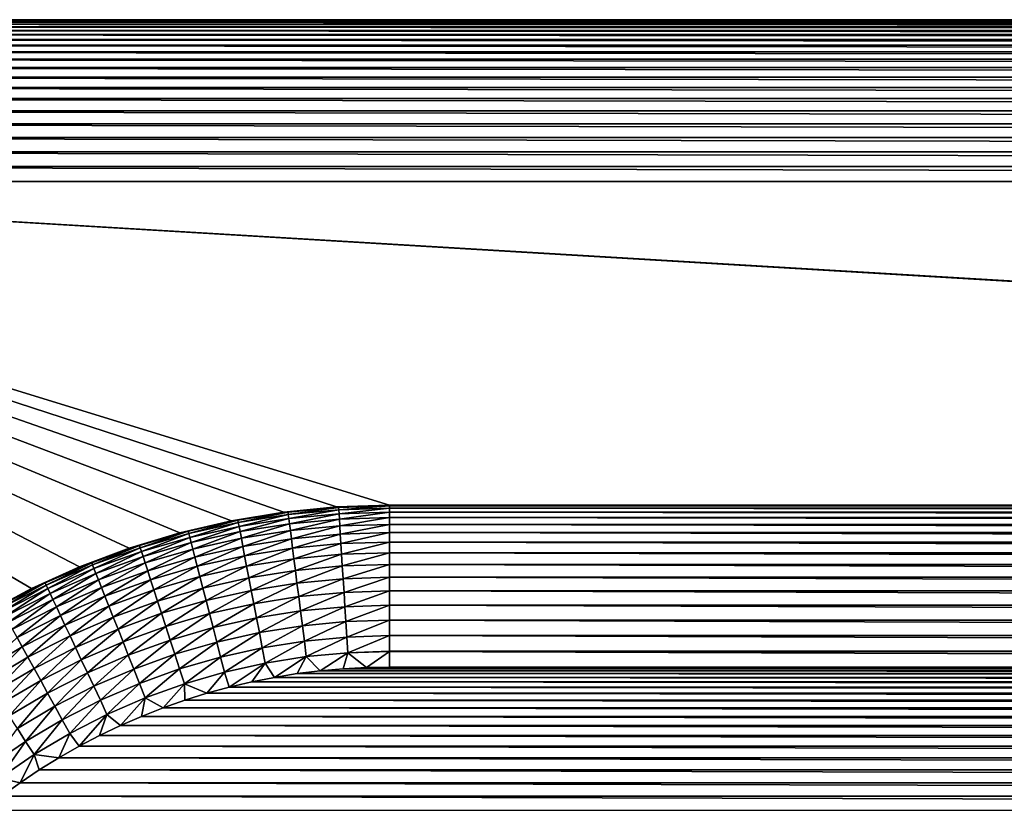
# Model space of a CAD drawing. Extents: x -260 to 260, y -882 to 882.
# Tile 86 of 234: x 163 to 175, y 75 to 85. Entities that reach past the tile are written whole.
import ezdxf

# ---------------------------------------------------------------- set-up
doc = ezdxf.new("R2010")
doc.units = 0
doc.header["$LTSCALE"] = 21.359881
for name, color, linetype in [('1', 7, 'CONTINUOUS'), ('102', 7, 'CONTINUOUS'), ('26', 7, 'CONTINUOUS'), ('31', 7, 'CONTINUOUS'), ('35', 7, 'CONTINUOUS'), ('36', 7, 'CONTINUOUS'), ('94', 7, 'CONTINUOUS'), ('95', 7, 'CONTINUOUS')]:
    doc.layers.add(name, color=color, linetype=linetype)

msp = doc.modelspace()

# ---------------------------------------------------------------- linework, layer by layer
at = {"layer": '1', "color": 7, "linetype": 'CONTINUOUS'}
for points in [[(253.525, 812.5), (-253.525, 0), (253.525, 0), (253.525, 812.5)], [(-253.525, 0), (253.525, 812.5), (116.582, 650.819), (-253.525, 0)]]:
    msp.add_3dface(points, dxfattribs=at)
at = {"layer": '102', "color": 7, "linetype": 'CONTINUOUS'}
for points in [[(152.5, 85, -15), (237.5, 85, -15), (237.496, 84.996, -15.12), (152.5, 85, -15)], [(152.504, 84.996, -15.12), (152.5, 85, -15), (237.496, 84.996, -15.12), (152.504, 84.996, -15.12)], [(152.514, 84.986, -15.24), (152.504, 84.996, -15.12), (237.486, 84.986, -15.24), (152.514, 84.986, -15.24)], [(152.504, 84.996, -15.12), (237.496, 84.996, -15.12), (237.486, 84.986, -15.24), (152.504, 84.996, -15.12)], [(152.533, 84.967, -15.36), (152.514, 84.986, -15.24), (237.467, 84.967, -15.36), (152.533, 84.967, -15.36)], [(152.514, 84.986, -15.24), (237.486, 84.986, -15.24), (237.467, 84.967, -15.36), (152.514, 84.986, -15.24)], [(152.558, 84.942, -15.48), (152.533, 84.967, -15.36), (237.442, 84.942, -15.48), (152.558, 84.942, -15.48)], [(152.533, 84.967, -15.36), (237.467, 84.967, -15.36), (237.442, 84.942, -15.48), (152.533, 84.967, -15.36)], [(152.592, 84.908, -15.6), (152.558, 84.942, -15.48), (237.408, 84.908, -15.6), (152.592, 84.908, -15.6)], [(152.558, 84.942, -15.48), (237.442, 84.942, -15.48), (237.408, 84.908, -15.6), (152.558, 84.942, -15.48)], [(152.634, 84.866, -15.721), (152.592, 84.908, -15.6), (237.366, 84.866, -15.721), (152.634, 84.866, -15.721)], [(152.592, 84.908, -15.6), (237.408, 84.908, -15.6), (237.366, 84.866, -15.721), (152.592, 84.908, -15.6)], [(152.685, 84.815, -15.841), (152.634, 84.866, -15.721), (237.315, 84.815, -15.841), (152.685, 84.815, -15.841)], [(152.634, 84.866, -15.721), (237.366, 84.866, -15.721), (237.315, 84.815, -15.841), (152.634, 84.866, -15.721)], [(152.746, 84.754, -15.961), (152.685, 84.815, -15.841), (237.254, 84.754, -15.961), (152.746, 84.754, -15.961)], [(152.685, 84.815, -15.841), (237.315, 84.815, -15.841), (237.254, 84.754, -15.961), (152.685, 84.815, -15.841)], [(152.817, 84.683, -16.08), (152.746, 84.754, -15.961), (237.183, 84.683, -16.08), (152.817, 84.683, -16.08)], [(152.746, 84.754, -15.961), (237.254, 84.754, -15.961), (237.183, 84.683, -16.08), (152.746, 84.754, -15.961)], [(152.898, 84.602, -16.197), (152.817, 84.683, -16.08), (237.102, 84.602, -16.197), (152.898, 84.602, -16.197)], [(152.817, 84.683, -16.08), (237.183, 84.683, -16.08), (237.102, 84.602, -16.197), (152.817, 84.683, -16.08)], [(152.99, 84.51, -16.312), (152.898, 84.602, -16.197), (237.01, 84.51, -16.312), (152.99, 84.51, -16.312)], [(152.898, 84.602, -16.197), (237.102, 84.602, -16.197), (237.01, 84.51, -16.312), (152.898, 84.602, -16.197)], [(153.094, 84.406, -16.422), (152.99, 84.51, -16.312), (236.906, 84.406, -16.422), (153.094, 84.406, -16.422)], [(152.99, 84.51, -16.312), (237.01, 84.51, -16.312), (236.906, 84.406, -16.422), (152.99, 84.51, -16.312)], [(153.21, 84.29, -16.528), (153.094, 84.406, -16.422), (236.79, 84.29, -16.528), (153.21, 84.29, -16.528)], [(153.094, 84.406, -16.422), (236.906, 84.406, -16.422), (236.79, 84.29, -16.528), (153.094, 84.406, -16.422)], [(153.338, 84.162, -16.627), (153.21, 84.29, -16.528), (236.662, 84.162, -16.627), (153.338, 84.162, -16.627)], [(153.21, 84.29, -16.528), (236.79, 84.29, -16.528), (236.662, 84.162, -16.627), (153.21, 84.29, -16.528)], [(153.477, 84.023, -16.719), (153.338, 84.162, -16.627), (236.523, 84.023, -16.719), (153.477, 84.023, -16.719)], [(153.338, 84.162, -16.627), (236.662, 84.162, -16.627), (236.523, 84.023, -16.719), (153.338, 84.162, -16.627)], [(153.628, 83.872, -16.8), (153.477, 84.023, -16.719), (236.372, 83.872, -16.8), (153.628, 83.872, -16.8)], [(153.477, 84.023, -16.719), (236.523, 84.023, -16.719), (236.372, 83.872, -16.8), (153.477, 84.023, -16.719)], [(153.788, 83.712, -16.869), (153.628, 83.872, -16.8), (236.212, 83.712, -16.869), (153.788, 83.712, -16.869)], [(153.628, 83.872, -16.8), (236.372, 83.872, -16.8), (236.212, 83.712, -16.869), (153.628, 83.872, -16.8)], [(153.958, 83.542, -16.925), (153.788, 83.712, -16.869), (236.042, 83.542, -16.925), (153.958, 83.542, -16.925)], [(153.788, 83.712, -16.869), (236.212, 83.712, -16.869), (236.042, 83.542, -16.925), (153.788, 83.712, -16.869)], [(154.135, 83.365, -16.966), (153.958, 83.542, -16.925), (235.865, 83.365, -16.966), (154.135, 83.365, -16.966)], [(153.958, 83.542, -16.925), (236.042, 83.542, -16.925), (235.865, 83.365, -16.966), (153.958, 83.542, -16.925)], [(154.316, 83.184, -16.992), (154.135, 83.365, -16.966), (235.684, 83.184, -16.992), (154.316, 83.184, -16.992)], [(154.135, 83.365, -16.966), (235.865, 83.365, -16.966), (235.684, 83.184, -16.992), (154.135, 83.365, -16.966)], [(235.5, 83, -17), (154.5, 83, -17), (154.316, 83.184, -16.992), (235.5, 83, -17)], [(235.5, 83, -17), (154.316, 83.184, -16.992), (235.684, 83.184, -16.992), (235.5, 83, -17)]]:
    msp.add_3dface(points, dxfattribs=at)
at = {"layer": '26', "color": 7, "linetype": 'CONTINUOUS'}
for points in [[(163.077, 77.969, -17), (162.5, 77.66, -17), (154.5, 83, -17), (163.077, 77.969, -17)], [(163.673, 78.239, -17), (163.077, 77.969, -17), (154.5, 83, -17), (163.673, 78.239, -17)], [(164.286, 78.469, -17), (163.673, 78.239, -17), (154.5, 83, -17), (164.286, 78.469, -17)], [(164.912, 78.659, -17), (164.286, 78.469, -17), (154.5, 83, -17), (164.912, 78.659, -17)], [(165.549, 78.808, -17), (164.912, 78.659, -17), (154.5, 83, -17), (165.549, 78.808, -17)], [(166.195, 78.914, -17), (165.549, 78.808, -17), (154.5, 83, -17), (166.195, 78.914, -17)], [(166.846, 78.979, -17), (166.195, 78.914, -17), (154.5, 83, -17), (166.846, 78.979, -17)], [(167.5, 79, -17), (166.846, 78.979, -17), (154.5, 83, -17), (167.5, 79, -17)], [(221.5, 79, -17), (167.5, 79, -17), (154.5, 83, -17), (221.5, 79, -17)], [(222.154, 78.979, -17), (221.5, 79, -17), (154.5, 83, -17), (222.154, 78.979, -17)], [(235.5, 83, -17), (222.154, 78.979, -17), (154.5, 83, -17), (235.5, 83, -17)]]:
    msp.add_3dface(points, dxfattribs=at)
at = {"layer": '31', "color": 7, "linetype": 'CONTINUOUS'}
for points in [[(167.215, 76.995, -44.5), (167.5, 77, -44.5), (221.785, 76.995, -44.5), (167.215, 76.995, -44.5)], [(167.5, 77, -44.5), (221.5, 77, -44.5), (221.785, 76.995, -44.5), (167.5, 77, -44.5)], [(166.08, 76.873, -44.5), (166.362, 76.919, -44.5), (222.92, 76.873, -44.5), (166.08, 76.873, -44.5)], [(166.362, 76.919, -44.5), (166.645, 76.954, -44.5), (222.638, 76.919, -44.5), (166.362, 76.919, -44.5)], [(222.92, 76.873, -44.5), (166.362, 76.919, -44.5), (222.638, 76.919, -44.5), (222.92, 76.873, -44.5)], [(166.645, 76.954, -44.5), (166.929, 76.98, -44.5), (222.355, 76.954, -44.5), (166.645, 76.954, -44.5)], [(222.638, 76.919, -44.5), (166.645, 76.954, -44.5), (222.355, 76.954, -44.5), (222.638, 76.919, -44.5)], [(166.929, 76.98, -44.5), (167.215, 76.995, -44.5), (222.071, 76.98, -44.5), (166.929, 76.98, -44.5)], [(222.355, 76.954, -44.5), (166.929, 76.98, -44.5), (222.071, 76.98, -44.5), (222.355, 76.954, -44.5)], [(222.071, 76.98, -44.5), (167.215, 76.995, -44.5), (221.785, 76.995, -44.5), (222.071, 76.98, -44.5)], [(165.522, 76.752, -44.5), (165.8, 76.817, -44.5), (223.478, 76.752, -44.5), (165.522, 76.752, -44.5)], [(165.8, 76.817, -44.5), (166.08, 76.873, -44.5), (223.2, 76.817, -44.5), (165.8, 76.817, -44.5)], [(223.478, 76.752, -44.5), (165.8, 76.817, -44.5), (223.2, 76.817, -44.5), (223.478, 76.752, -44.5)], [(223.2, 76.817, -44.5), (166.08, 76.873, -44.5), (222.92, 76.873, -44.5), (223.2, 76.817, -44.5)], [(164.974, 76.591, -44.5), (165.246, 76.676, -44.5), (224.026, 76.591, -44.5), (164.974, 76.591, -44.5)], [(165.246, 76.676, -44.5), (165.522, 76.752, -44.5), (223.754, 76.676, -44.5), (165.246, 76.676, -44.5)], [(224.026, 76.591, -44.5), (165.246, 76.676, -44.5), (223.754, 76.676, -44.5), (224.026, 76.591, -44.5)], [(223.754, 76.676, -44.5), (165.522, 76.752, -44.5), (223.478, 76.752, -44.5), (223.754, 76.676, -44.5)], [(164.704, 76.496, -44.5), (164.974, 76.591, -44.5), (224.296, 76.496, -44.5), (164.704, 76.496, -44.5)], [(224.296, 76.496, -44.5), (164.974, 76.591, -44.5), (224.026, 76.591, -44.5), (224.296, 76.496, -44.5)], [(164.177, 76.277, -44.5), (164.439, 76.391, -44.5), (224.823, 76.277, -44.5), (164.177, 76.277, -44.5)], [(164.439, 76.391, -44.5), (164.704, 76.496, -44.5), (224.561, 76.391, -44.5), (164.439, 76.391, -44.5)], [(224.823, 76.277, -44.5), (164.439, 76.391, -44.5), (224.561, 76.391, -44.5), (224.823, 76.277, -44.5)], [(224.561, 76.391, -44.5), (164.704, 76.496, -44.5), (224.296, 76.496, -44.5), (224.561, 76.391, -44.5)], [(163.919, 76.154, -44.5), (164.177, 76.277, -44.5), (225.081, 76.154, -44.5), (163.919, 76.154, -44.5)], [(225.081, 76.154, -44.5), (164.177, 76.277, -44.5), (224.823, 76.277, -44.5), (225.081, 76.154, -44.5)], [(163.666, 76.021, -44.5), (163.919, 76.154, -44.5), (225.334, 76.021, -44.5), (163.666, 76.021, -44.5)], [(225.334, 76.021, -44.5), (163.919, 76.154, -44.5), (225.081, 76.154, -44.5), (225.334, 76.021, -44.5)], [(163.418, 75.88, -44.5), (163.666, 76.021, -44.5), (225.582, 75.88, -44.5), (163.418, 75.88, -44.5)], [(225.582, 75.88, -44.5), (163.666, 76.021, -44.5), (225.334, 76.021, -44.5), (225.582, 75.88, -44.5)], [(163.175, 75.73, -44.5), (163.418, 75.88, -44.5), (225.825, 75.73, -44.5), (163.175, 75.73, -44.5)], [(225.825, 75.73, -44.5), (163.418, 75.88, -44.5), (225.582, 75.88, -44.5), (225.825, 75.73, -44.5)], [(162.937, 75.571, -44.5), (163.175, 75.73, -44.5), (226.063, 75.571, -44.5), (162.937, 75.571, -44.5)], [(226.063, 75.571, -44.5), (163.175, 75.73, -44.5), (225.825, 75.73, -44.5), (226.063, 75.571, -44.5)], [(162.706, 75.404, -44.5), (162.937, 75.571, -44.5), (226.294, 75.404, -44.5), (162.706, 75.404, -44.5)], [(226.294, 75.404, -44.5), (162.937, 75.571, -44.5), (226.063, 75.571, -44.5), (226.294, 75.404, -44.5)], [(162.48, 75.229, -44.5), (162.706, 75.404, -44.5), (226.52, 75.229, -44.5), (162.48, 75.229, -44.5)], [(226.52, 75.229, -44.5), (162.706, 75.404, -44.5), (226.294, 75.404, -44.5), (226.52, 75.229, -44.5)]]:
    msp.add_3dface(points, dxfattribs=at)
at = {"layer": '35', "color": 7, "linetype": 'CONTINUOUS'}
for points in [[(166.195, 78.914, -17), (166.846, 78.979, -17), (166.195, 78.914, -42.5), (166.195, 78.914, -17)], [(166.195, 78.914, -42.5), (166.846, 78.979, -17), (166.846, 78.979, -42.5), (166.195, 78.914, -42.5)], [(166.846, 78.979, -17), (167.5, 79, -17), (166.846, 78.979, -42.5), (166.846, 78.979, -17)], [(166.846, 78.979, -42.5), (167.5, 79, -17), (167.5, 79, -42.5), (166.846, 78.979, -42.5)], [(165.549, 78.808, -17), (166.195, 78.914, -17), (165.549, 78.808, -42.5), (165.549, 78.808, -17)], [(165.549, 78.808, -42.5), (166.195, 78.914, -17), (166.195, 78.914, -42.5), (165.549, 78.808, -42.5)], [(164.912, 78.659, -17), (165.549, 78.808, -17), (164.912, 78.659, -42.5), (164.912, 78.659, -17)], [(164.912, 78.659, -42.5), (165.549, 78.808, -17), (165.549, 78.808, -42.5), (164.912, 78.659, -42.5)], [(164.286, 78.469, -17), (164.912, 78.659, -17), (164.286, 78.469, -42.5), (164.286, 78.469, -17)], [(164.286, 78.469, -42.5), (164.912, 78.659, -17), (164.912, 78.659, -42.5), (164.286, 78.469, -42.5)], [(163.673, 78.239, -17), (164.286, 78.469, -17), (163.673, 78.239, -42.5), (163.673, 78.239, -17)], [(163.673, 78.239, -42.5), (164.286, 78.469, -17), (164.286, 78.469, -42.5), (163.673, 78.239, -42.5)], [(163.077, 77.969, -17), (163.673, 78.239, -17), (163.077, 77.969, -42.5), (163.077, 77.969, -17)], [(163.077, 77.969, -42.5), (163.673, 78.239, -17), (163.673, 78.239, -42.5), (163.077, 77.969, -42.5)], [(162.5, 77.66, -17), (163.077, 77.969, -17), (162.5, 77.66, -42.5), (162.5, 77.66, -17)], [(162.5, 77.66, -42.5), (163.077, 77.969, -17), (163.077, 77.969, -42.5), (162.5, 77.66, -42.5)]]:
    msp.add_3dface(points, dxfattribs=at)
at = {"layer": '36', "color": 7, "linetype": 'CONTINUOUS'}
for points in [[(167.5, 79, -17), (221.5, 79, -17), (167.5, 79, -42.5), (167.5, 79, -17)], [(167.5, 79, -42.5), (221.5, 79, -17), (221.5, 79, -42.5), (167.5, 79, -42.5)]]:
    msp.add_3dface(points, dxfattribs=at)
at = {"layer": '94', "color": 7, "linetype": 'CONTINUOUS'}
for points in [[(167.5, 79, -42.5), (221.5, 79, -42.5), (221.5, 78.99, -42.696), (167.5, 79, -42.5)], [(167.5, 79, -42.5), (221.5, 78.99, -42.696), (167.5, 78.99, -42.696), (167.5, 79, -42.5)], [(221.5, 78.99, -42.696), (221.5, 78.962, -42.89), (167.5, 78.99, -42.696), (221.5, 78.99, -42.696)], [(221.5, 78.962, -42.89), (167.5, 78.962, -42.89), (167.5, 78.99, -42.696), (221.5, 78.962, -42.89)], [(221.5, 78.962, -42.89), (221.5, 78.914, -43.081), (167.5, 78.962, -42.89), (221.5, 78.962, -42.89)], [(221.5, 78.914, -43.081), (167.5, 78.914, -43.081), (167.5, 78.962, -42.89), (221.5, 78.914, -43.081)], [(221.5, 78.914, -43.081), (221.5, 78.848, -43.266), (167.5, 78.914, -43.081), (221.5, 78.914, -43.081)], [(221.5, 78.848, -43.266), (167.5, 78.848, -43.266), (167.5, 78.914, -43.081), (221.5, 78.848, -43.266)], [(221.5, 78.848, -43.266), (221.5, 78.763, -43.443), (167.5, 78.848, -43.266), (221.5, 78.848, -43.266)], [(221.5, 78.763, -43.443), (167.5, 78.763, -43.443), (167.5, 78.848, -43.266), (221.5, 78.763, -43.443)], [(221.5, 78.763, -43.443), (221.5, 78.662, -43.612), (167.5, 78.763, -43.443), (221.5, 78.763, -43.443)], [(221.5, 78.662, -43.612), (167.5, 78.662, -43.612), (167.5, 78.763, -43.443), (221.5, 78.662, -43.612)], [(221.5, 78.662, -43.612), (221.5, 78.545, -43.77), (167.5, 78.662, -43.612), (221.5, 78.662, -43.612)], [(221.5, 78.545, -43.77), (167.5, 78.545, -43.77), (167.5, 78.662, -43.612), (221.5, 78.545, -43.77)], [(221.5, 78.545, -43.77), (221.5, 78.413, -43.915), (167.5, 78.545, -43.77), (221.5, 78.545, -43.77)], [(221.5, 78.413, -43.915), (167.5, 78.413, -43.915), (167.5, 78.545, -43.77), (221.5, 78.413, -43.915)], [(221.5, 78.413, -43.915), (221.5, 78.268, -44.047), (167.5, 78.413, -43.915), (221.5, 78.413, -43.915)], [(221.5, 78.268, -44.047), (167.5, 78.268, -44.047), (167.5, 78.413, -43.915), (221.5, 78.268, -44.047)], [(221.5, 78.268, -44.047), (221.5, 78.11, -44.164), (167.5, 78.268, -44.047), (221.5, 78.268, -44.047)], [(221.5, 78.11, -44.164), (167.5, 78.11, -44.164), (167.5, 78.268, -44.047), (221.5, 78.11, -44.164)], [(221.5, 78.11, -44.164), (221.5, 77.943, -44.264), (167.5, 78.11, -44.164), (221.5, 78.11, -44.164)], [(221.5, 77.943, -44.264), (167.5, 77.943, -44.264), (167.5, 78.11, -44.164), (221.5, 77.943, -44.264)], [(221.5, 77.943, -44.264), (221.5, 77.941, -44.265), (167.5, 77.943, -44.264), (221.5, 77.943, -44.264)], [(221.5, 77.941, -44.265), (167.5, 77.941, -44.265), (167.5, 77.943, -44.264), (221.5, 77.941, -44.265)], [(221.5, 77.941, -44.265), (221.5, 77.765, -44.348), (167.5, 77.941, -44.265), (221.5, 77.941, -44.265)], [(221.5, 77.765, -44.348), (167.5, 77.765, -44.348), (167.5, 77.941, -44.265), (221.5, 77.765, -44.348)], [(221.5, 77.765, -44.348), (221.5, 77.763, -44.349), (167.5, 77.765, -44.348), (221.5, 77.765, -44.348)], [(221.5, 77.763, -44.349), (167.5, 77.763, -44.349), (167.5, 77.765, -44.348), (221.5, 77.763, -44.349)], [(221.5, 77.763, -44.349), (221.5, 77.581, -44.414), (167.5, 77.763, -44.349), (221.5, 77.763, -44.349)], [(221.5, 77.581, -44.414), (167.5, 77.581, -44.414), (167.5, 77.763, -44.349), (221.5, 77.581, -44.414)], [(221.5, 77.581, -44.414), (221.5, 77.578, -44.415), (167.5, 77.581, -44.414), (221.5, 77.581, -44.414)], [(221.5, 77.578, -44.415), (167.5, 77.578, -44.415), (167.5, 77.581, -44.414), (221.5, 77.578, -44.415)], [(221.5, 77.578, -44.415), (221.5, 77.39, -44.462), (167.5, 77.578, -44.415), (221.5, 77.578, -44.415)], [(221.5, 77.39, -44.462), (167.5, 77.39, -44.462), (167.5, 77.578, -44.415), (221.5, 77.39, -44.462)], [(221.5, 77.39, -44.462), (221.5, 77.388, -44.462), (167.5, 77.39, -44.462), (221.5, 77.39, -44.462)], [(221.5, 77.388, -44.462), (167.5, 77.388, -44.462), (167.5, 77.39, -44.462), (221.5, 77.388, -44.462)], [(221.5, 77.388, -44.462), (221.5, 77.196, -44.49), (167.5, 77.388, -44.462), (221.5, 77.388, -44.462)], [(221.5, 77.196, -44.49), (167.5, 77.196, -44.49), (167.5, 77.388, -44.462), (221.5, 77.196, -44.49)], [(221.5, 77.196, -44.49), (221.5, 77.193, -44.491), (167.5, 77.196, -44.49), (221.5, 77.196, -44.49)], [(221.5, 77.193, -44.491), (167.5, 77.193, -44.491), (167.5, 77.196, -44.49), (221.5, 77.193, -44.491)], [(221.5, 77, -44.5), (167.5, 77, -44.5), (167.5, 77.193, -44.491), (221.5, 77, -44.5)], [(221.5, 77.193, -44.491), (221.5, 77, -44.5), (167.5, 77.193, -44.491), (221.5, 77.193, -44.491)]]:
    msp.add_3dface(points, dxfattribs=at)
at = {"layer": '95', "color": 7, "linetype": 'CONTINUOUS'}
for points in [[(166.195, 78.914, -42.5), (166.846, 78.979, -42.5), (166.248, 78.912, -42.696), (166.195, 78.914, -42.5)], [(166.846, 78.979, -42.5), (166.873, 78.971, -42.696), (166.248, 78.912, -42.696), (166.846, 78.979, -42.5)], [(166.873, 78.971, -42.696), (166.251, 78.883, -42.89), (166.248, 78.912, -42.696), (166.873, 78.971, -42.696)], [(166.875, 78.942, -42.89), (166.251, 78.883, -42.89), (166.873, 78.971, -42.696), (166.875, 78.942, -42.89)], [(166.846, 78.979, -42.5), (167.5, 79, -42.5), (166.873, 78.971, -42.696), (166.846, 78.979, -42.5)], [(167.5, 79, -42.5), (167.5, 78.99, -42.696), (166.873, 78.971, -42.696), (167.5, 79, -42.5)], [(167.5, 78.99, -42.696), (166.875, 78.942, -42.89), (166.873, 78.971, -42.696), (167.5, 78.99, -42.696)], [(167.5, 78.962, -42.89), (166.875, 78.942, -42.89), (167.5, 78.99, -42.696), (167.5, 78.962, -42.89)], [(167.5, 78.962, -42.89), (166.878, 78.894, -43.081), (166.875, 78.942, -42.89), (167.5, 78.962, -42.89)], [(167.5, 78.914, -43.081), (166.878, 78.894, -43.081), (167.5, 78.962, -42.89), (167.5, 78.914, -43.081)], [(165.549, 78.808, -42.5), (166.195, 78.914, -42.5), (165.628, 78.813, -42.696), (165.549, 78.808, -42.5)], [(166.195, 78.914, -42.5), (166.248, 78.912, -42.696), (165.628, 78.813, -42.696), (166.195, 78.914, -42.5)], [(166.248, 78.912, -42.696), (165.633, 78.785, -42.89), (165.628, 78.813, -42.696), (166.248, 78.912, -42.696)], [(166.251, 78.883, -42.89), (165.633, 78.785, -42.89), (166.248, 78.912, -42.696), (166.251, 78.883, -42.89)], [(166.251, 78.883, -42.89), (165.642, 78.738, -43.081), (165.633, 78.785, -42.89), (166.251, 78.883, -42.89)], [(166.257, 78.836, -43.081), (165.642, 78.738, -43.081), (166.251, 78.883, -42.89), (166.257, 78.836, -43.081)], [(166.257, 78.836, -43.081), (165.655, 78.673, -43.266), (165.642, 78.738, -43.081), (166.257, 78.836, -43.081)], [(166.266, 78.77, -43.266), (165.655, 78.673, -43.266), (166.257, 78.836, -43.081), (166.266, 78.77, -43.266)], [(166.875, 78.942, -42.89), (166.257, 78.836, -43.081), (166.251, 78.883, -42.89), (166.875, 78.942, -42.89)], [(166.878, 78.894, -43.081), (166.257, 78.836, -43.081), (166.875, 78.942, -42.89), (166.878, 78.894, -43.081)], [(166.878, 78.894, -43.081), (166.266, 78.77, -43.266), (166.257, 78.836, -43.081), (166.878, 78.894, -43.081)], [(166.882, 78.828, -43.266), (166.266, 78.77, -43.266), (166.878, 78.894, -43.081), (166.882, 78.828, -43.266)], [(166.882, 78.828, -43.266), (166.276, 78.686, -43.443), (166.266, 78.77, -43.266), (166.882, 78.828, -43.266)], [(166.887, 78.744, -43.443), (166.276, 78.686, -43.443), (166.882, 78.828, -43.266), (166.887, 78.744, -43.443)], [(167.5, 78.914, -43.081), (166.882, 78.828, -43.266), (166.878, 78.894, -43.081), (167.5, 78.914, -43.081)], [(167.5, 78.848, -43.266), (166.882, 78.828, -43.266), (167.5, 78.914, -43.081), (167.5, 78.848, -43.266)], [(167.5, 78.848, -43.266), (166.887, 78.744, -43.443), (166.882, 78.828, -43.266), (167.5, 78.848, -43.266)], [(167.5, 78.763, -43.443), (166.887, 78.744, -43.443), (167.5, 78.848, -43.266), (167.5, 78.763, -43.443)], [(164.912, 78.659, -42.5), (165.549, 78.808, -42.5), (165.015, 78.677, -42.696), (164.912, 78.659, -42.5)], [(165.549, 78.808, -42.5), (165.628, 78.813, -42.696), (165.015, 78.677, -42.696), (165.549, 78.808, -42.5)], [(165.628, 78.813, -42.696), (165.023, 78.649, -42.89), (165.015, 78.677, -42.696), (165.628, 78.813, -42.696)], [(165.633, 78.785, -42.89), (165.023, 78.649, -42.89), (165.628, 78.813, -42.696), (165.633, 78.785, -42.89)], [(165.633, 78.785, -42.89), (165.035, 78.602, -43.081), (165.023, 78.649, -42.89), (165.633, 78.785, -42.89)], [(165.642, 78.738, -43.081), (165.035, 78.602, -43.081), (165.633, 78.785, -42.89), (165.642, 78.738, -43.081)], [(165.642, 78.738, -43.081), (165.051, 78.538, -43.266), (165.035, 78.602, -43.081), (165.642, 78.738, -43.081)], [(165.655, 78.673, -43.266), (165.051, 78.538, -43.266), (165.642, 78.738, -43.081), (165.655, 78.673, -43.266)], [(166.266, 78.77, -43.266), (165.671, 78.591, -43.443), (165.655, 78.673, -43.266), (166.266, 78.77, -43.266)], [(166.276, 78.686, -43.443), (165.671, 78.591, -43.443), (166.266, 78.77, -43.266), (166.276, 78.686, -43.443)], [(166.887, 78.744, -43.443), (166.289, 78.586, -43.612), (166.276, 78.686, -43.443), (166.887, 78.744, -43.443)], [(166.893, 78.643, -43.612), (166.289, 78.586, -43.612), (166.887, 78.744, -43.443), (166.893, 78.643, -43.612)], [(167.5, 78.763, -43.443), (166.893, 78.643, -43.612), (166.887, 78.744, -43.443), (167.5, 78.763, -43.443)], [(167.5, 78.662, -43.612), (166.893, 78.643, -43.612), (167.5, 78.763, -43.443), (167.5, 78.662, -43.612)], [(164.286, 78.469, -42.5), (164.912, 78.659, -42.5), (164.413, 78.501, -42.696), (164.286, 78.469, -42.5)], [(164.912, 78.659, -42.5), (165.015, 78.677, -42.696), (164.413, 78.501, -42.696), (164.912, 78.659, -42.5)], [(165.015, 78.677, -42.696), (164.422, 78.474, -42.89), (164.413, 78.501, -42.696), (165.015, 78.677, -42.696)], [(165.023, 78.649, -42.89), (164.422, 78.474, -42.89), (165.015, 78.677, -42.696), (165.023, 78.649, -42.89)], [(165.023, 78.649, -42.89), (164.436, 78.429, -43.081), (164.422, 78.474, -42.89), (165.023, 78.649, -42.89)], [(165.035, 78.602, -43.081), (164.436, 78.429, -43.081), (165.023, 78.649, -42.89), (165.035, 78.602, -43.081)], [(165.035, 78.602, -43.081), (164.457, 78.366, -43.266), (164.436, 78.429, -43.081), (165.035, 78.602, -43.081)], [(165.051, 78.538, -43.266), (164.457, 78.366, -43.266), (165.035, 78.602, -43.081), (165.051, 78.538, -43.266)], [(165.655, 78.673, -43.266), (165.072, 78.457, -43.443), (165.051, 78.538, -43.266), (165.655, 78.673, -43.266)], [(165.671, 78.591, -43.443), (165.072, 78.457, -43.443), (165.655, 78.673, -43.266), (165.671, 78.591, -43.443)], [(165.671, 78.591, -43.443), (165.097, 78.359, -43.612), (165.072, 78.457, -43.443), (165.671, 78.591, -43.443)], [(165.689, 78.491, -43.612), (165.097, 78.359, -43.612), (165.671, 78.591, -43.443), (165.689, 78.491, -43.612)], [(166.276, 78.686, -43.443), (165.689, 78.491, -43.612), (165.671, 78.591, -43.443), (166.276, 78.686, -43.443)], [(166.289, 78.586, -43.612), (165.689, 78.491, -43.612), (166.276, 78.686, -43.443), (166.289, 78.586, -43.612)], [(166.289, 78.586, -43.612), (165.711, 78.376, -43.77), (165.689, 78.491, -43.612), (166.289, 78.586, -43.612)], [(166.304, 78.47, -43.77), (165.711, 78.376, -43.77), (166.289, 78.586, -43.612), (166.304, 78.47, -43.77)], [(166.893, 78.643, -43.612), (166.304, 78.47, -43.77), (166.289, 78.586, -43.612), (166.893, 78.643, -43.612)], [(166.901, 78.526, -43.77), (166.304, 78.47, -43.77), (166.893, 78.643, -43.612), (166.901, 78.526, -43.77)], [(167.5, 78.662, -43.612), (166.901, 78.526, -43.77), (166.893, 78.643, -43.612), (167.5, 78.662, -43.612)], [(167.5, 78.545, -43.77), (166.901, 78.526, -43.77), (167.5, 78.662, -43.612), (167.5, 78.545, -43.77)], [(163.673, 78.239, -42.5), (164.286, 78.469, -42.5), (163.822, 78.289, -42.696), (163.673, 78.239, -42.5)], [(164.286, 78.469, -42.5), (164.413, 78.501, -42.696), (163.822, 78.289, -42.696), (164.286, 78.469, -42.5)], [(164.413, 78.501, -42.696), (163.833, 78.262, -42.89), (163.822, 78.289, -42.696), (164.413, 78.501, -42.696)], [(164.422, 78.474, -42.89), (163.833, 78.262, -42.89), (164.413, 78.501, -42.696), (164.422, 78.474, -42.89)], [(164.422, 78.474, -42.89), (163.85, 78.218, -43.081), (163.833, 78.262, -42.89), (164.422, 78.474, -42.89)], [(164.436, 78.429, -43.081), (163.85, 78.218, -43.081), (164.422, 78.474, -42.89), (164.436, 78.429, -43.081)], [(165.051, 78.538, -43.266), (164.483, 78.286, -43.443), (164.457, 78.366, -43.266), (165.051, 78.538, -43.266)], [(165.072, 78.457, -43.443), (164.483, 78.286, -43.443), (165.051, 78.538, -43.266), (165.072, 78.457, -43.443)], [(165.689, 78.491, -43.612), (165.126, 78.245, -43.77), (165.097, 78.359, -43.612), (165.689, 78.491, -43.612)], [(165.711, 78.376, -43.77), (165.126, 78.245, -43.77), (165.689, 78.491, -43.612), (165.711, 78.376, -43.77)], [(166.304, 78.47, -43.77), (165.736, 78.247, -43.915), (165.711, 78.376, -43.77), (166.304, 78.47, -43.77)], [(166.32, 78.339, -43.915), (165.736, 78.247, -43.915), (166.304, 78.47, -43.77), (166.32, 78.339, -43.915)], [(166.901, 78.526, -43.77), (166.32, 78.339, -43.915), (166.304, 78.47, -43.77), (166.901, 78.526, -43.77)], [(166.909, 78.395, -43.915), (166.32, 78.339, -43.915), (166.901, 78.526, -43.77), (166.909, 78.395, -43.915)], [(167.5, 78.545, -43.77), (166.909, 78.395, -43.915), (166.901, 78.526, -43.77), (167.5, 78.545, -43.77)], [(167.5, 78.413, -43.915), (166.909, 78.395, -43.915), (167.5, 78.545, -43.77), (167.5, 78.413, -43.915)], [(164.436, 78.429, -43.081), (163.875, 78.156, -43.266), (163.85, 78.218, -43.081), (164.436, 78.429, -43.081)], [(164.457, 78.366, -43.266), (163.875, 78.156, -43.266), (164.436, 78.429, -43.081), (164.457, 78.366, -43.266)], [(164.457, 78.366, -43.266), (163.906, 78.078, -43.443), (163.875, 78.156, -43.266), (164.457, 78.366, -43.266)], [(164.483, 78.286, -43.443), (163.906, 78.078, -43.443), (164.457, 78.366, -43.266), (164.483, 78.286, -43.443)], [(165.072, 78.457, -43.443), (164.514, 78.189, -43.612), (164.483, 78.286, -43.443), (165.072, 78.457, -43.443)], [(165.097, 78.359, -43.612), (164.514, 78.189, -43.612), (165.072, 78.457, -43.443), (165.097, 78.359, -43.612)], [(165.097, 78.359, -43.612), (164.55, 78.078, -43.77), (164.514, 78.189, -43.612), (165.097, 78.359, -43.612)], [(165.126, 78.245, -43.77), (164.55, 78.078, -43.77), (165.097, 78.359, -43.612), (165.126, 78.245, -43.77)], [(165.711, 78.376, -43.77), (165.159, 78.118, -43.915), (165.126, 78.245, -43.77), (165.711, 78.376, -43.77)], [(165.736, 78.247, -43.915), (165.159, 78.118, -43.915), (165.711, 78.376, -43.77), (165.736, 78.247, -43.915)], [(166.32, 78.339, -43.915), (165.763, 78.103, -44.047), (165.736, 78.247, -43.915), (166.32, 78.339, -43.915)], [(166.338, 78.194, -44.047), (165.763, 78.103, -44.047), (166.32, 78.339, -43.915), (166.338, 78.194, -44.047)], [(166.909, 78.395, -43.915), (166.338, 78.194, -44.047), (166.32, 78.339, -43.915), (166.909, 78.395, -43.915)], [(166.918, 78.249, -44.047), (166.338, 78.194, -44.047), (166.909, 78.395, -43.915), (166.918, 78.249, -44.047)], [(167.5, 78.413, -43.915), (166.918, 78.249, -44.047), (166.909, 78.395, -43.915), (167.5, 78.413, -43.915)], [(167.5, 78.268, -44.047), (166.918, 78.249, -44.047), (167.5, 78.413, -43.915), (167.5, 78.268, -44.047)], [(163.077, 77.969, -42.5), (163.673, 78.239, -42.5), (163.246, 78.04, -42.696), (163.077, 77.969, -42.5)], [(163.673, 78.239, -42.5), (163.822, 78.289, -42.696), (163.246, 78.04, -42.696), (163.673, 78.239, -42.5)], [(163.822, 78.289, -42.696), (163.259, 78.013, -42.89), (163.246, 78.04, -42.696), (163.822, 78.289, -42.696)], [(163.833, 78.262, -42.89), (163.259, 78.013, -42.89), (163.822, 78.289, -42.696), (163.833, 78.262, -42.89)], [(163.833, 78.262, -42.89), (163.279, 77.97, -43.081), (163.259, 78.013, -42.89), (163.833, 78.262, -42.89)], [(163.85, 78.218, -43.081), (163.279, 77.97, -43.081), (163.833, 78.262, -42.89), (163.85, 78.218, -43.081)], [(163.85, 78.218, -43.081), (163.307, 77.91, -43.266), (163.279, 77.97, -43.081), (163.85, 78.218, -43.081)], [(163.875, 78.156, -43.266), (163.307, 77.91, -43.266), (163.85, 78.218, -43.081), (163.875, 78.156, -43.266)], [(164.483, 78.286, -43.443), (163.943, 77.984, -43.612), (163.906, 78.078, -43.443), (164.483, 78.286, -43.443)], [(164.514, 78.189, -43.612), (163.943, 77.984, -43.612), (164.483, 78.286, -43.443), (164.514, 78.189, -43.612)], [(165.126, 78.245, -43.77), (164.591, 77.953, -43.915), (164.55, 78.078, -43.77), (165.126, 78.245, -43.77)], [(165.159, 78.118, -43.915), (164.591, 77.953, -43.915), (165.126, 78.245, -43.77), (165.159, 78.118, -43.915)], [(165.736, 78.247, -43.915), (165.195, 77.976, -44.047), (165.159, 78.118, -43.915), (165.736, 78.247, -43.915)], [(165.763, 78.103, -44.047), (165.195, 77.976, -44.047), (165.736, 78.247, -43.915), (165.763, 78.103, -44.047)], [(166.918, 78.249, -44.047), (166.358, 78.038, -44.164), (166.338, 78.194, -44.047), (166.918, 78.249, -44.047)], [(166.928, 78.092, -44.164), (166.358, 78.038, -44.164), (166.918, 78.249, -44.047), (166.928, 78.092, -44.164)], [(167.5, 78.268, -44.047), (166.928, 78.092, -44.164), (166.918, 78.249, -44.047), (167.5, 78.268, -44.047)], [(167.5, 78.11, -44.164), (166.928, 78.092, -44.164), (167.5, 78.268, -44.047), (167.5, 78.11, -44.164)], [(163.875, 78.156, -43.266), (163.343, 77.834, -43.443), (163.307, 77.91, -43.266), (163.875, 78.156, -43.266)], [(163.906, 78.078, -43.443), (163.343, 77.834, -43.443), (163.875, 78.156, -43.266), (163.906, 78.078, -43.443)], [(164.514, 78.189, -43.612), (163.986, 77.875, -43.77), (163.943, 77.984, -43.612), (164.514, 78.189, -43.612)], [(164.55, 78.078, -43.77), (163.986, 77.875, -43.77), (164.514, 78.189, -43.612), (164.55, 78.078, -43.77)], [(165.159, 78.118, -43.915), (164.636, 77.814, -44.047), (164.591, 77.953, -43.915), (165.159, 78.118, -43.915)], [(165.195, 77.976, -44.047), (164.636, 77.814, -44.047), (165.159, 78.118, -43.915), (165.195, 77.976, -44.047)], [(165.763, 78.103, -44.047), (165.235, 77.823, -44.164), (165.195, 77.976, -44.047), (165.763, 78.103, -44.047)], [(165.793, 77.948, -44.164), (165.235, 77.823, -44.164), (165.763, 78.103, -44.047), (165.793, 77.948, -44.164)], [(166.338, 78.194, -44.047), (165.793, 77.948, -44.164), (165.763, 78.103, -44.047), (166.338, 78.194, -44.047)], [(166.358, 78.038, -44.164), (165.793, 77.948, -44.164), (166.338, 78.194, -44.047), (166.358, 78.038, -44.164)], [(167.5, 78.11, -44.164), (166.939, 77.923, -44.265), (166.928, 78.092, -44.164), (167.5, 78.11, -44.164)], [(167.5, 77.943, -44.264), (166.939, 77.923, -44.265), (167.5, 78.11, -44.164), (167.5, 77.943, -44.264)], [(163.077, 77.969, -42.5), (163.246, 78.04, -42.696), (162.687, 77.755, -42.696), (163.077, 77.969, -42.5)], [(163.246, 78.04, -42.696), (162.701, 77.729, -42.89), (162.687, 77.755, -42.696), (163.246, 78.04, -42.696)], [(163.259, 78.013, -42.89), (162.701, 77.729, -42.89), (163.246, 78.04, -42.696), (163.259, 78.013, -42.89)], [(163.259, 78.013, -42.89), (162.724, 77.687, -43.081), (162.701, 77.729, -42.89), (163.259, 78.013, -42.89)], [(163.279, 77.97, -43.081), (162.724, 77.687, -43.081), (163.259, 78.013, -42.89), (163.279, 77.97, -43.081)], [(163.906, 78.078, -43.443), (163.386, 77.743, -43.612), (163.343, 77.834, -43.443), (163.906, 78.078, -43.443)], [(163.943, 77.984, -43.612), (163.386, 77.743, -43.612), (163.906, 78.078, -43.443), (163.943, 77.984, -43.612)], [(163.943, 77.984, -43.612), (163.436, 77.637, -43.77), (163.386, 77.743, -43.612), (163.943, 77.984, -43.612)], [(163.986, 77.875, -43.77), (163.436, 77.637, -43.77), (163.943, 77.984, -43.612), (163.986, 77.875, -43.77)], [(164.55, 78.078, -43.77), (164.035, 77.752, -43.915), (163.986, 77.875, -43.77), (164.55, 78.078, -43.77)], [(164.591, 77.953, -43.915), (164.035, 77.752, -43.915), (164.55, 78.078, -43.77), (164.591, 77.953, -43.915)], [(165.195, 77.976, -44.047), (164.685, 77.664, -44.164), (164.636, 77.814, -44.047), (165.195, 77.976, -44.047)], [(165.235, 77.823, -44.164), (164.685, 77.664, -44.164), (165.195, 77.976, -44.047), (165.235, 77.823, -44.164)], [(166.358, 78.038, -44.164), (165.825, 77.783, -44.265), (165.793, 77.948, -44.164), (166.358, 78.038, -44.164)], [(166.379, 77.871, -44.265), (165.825, 77.783, -44.265), (166.358, 78.038, -44.164), (166.379, 77.871, -44.265)], [(166.928, 78.092, -44.164), (166.379, 77.871, -44.265), (166.358, 78.038, -44.164), (166.928, 78.092, -44.164)], [(166.939, 77.923, -44.265), (166.379, 77.871, -44.265), (166.928, 78.092, -44.164), (166.939, 77.923, -44.265)], [(162.5, 77.66, -42.5), (163.077, 77.969, -42.5), (162.687, 77.755, -42.696), (162.5, 77.66, -42.5)], [(163.279, 77.97, -43.081), (162.756, 77.629, -43.266), (162.724, 77.687, -43.081), (163.279, 77.97, -43.081)], [(163.307, 77.91, -43.266), (162.756, 77.629, -43.266), (163.279, 77.97, -43.081), (163.307, 77.91, -43.266)], [(163.307, 77.91, -43.266), (162.796, 77.556, -43.443), (162.756, 77.629, -43.266), (163.307, 77.91, -43.266)], [(163.343, 77.834, -43.443), (162.796, 77.556, -43.443), (163.307, 77.91, -43.266), (163.343, 77.834, -43.443)], [(163.986, 77.875, -43.77), (163.492, 77.517, -43.915), (163.436, 77.637, -43.77), (163.986, 77.875, -43.77)], [(164.035, 77.752, -43.915), (163.492, 77.517, -43.915), (163.986, 77.875, -43.77), (164.035, 77.752, -43.915)], [(164.591, 77.953, -43.915), (164.088, 77.617, -44.047), (164.035, 77.752, -43.915), (164.591, 77.953, -43.915)], [(164.636, 77.814, -44.047), (164.088, 77.617, -44.047), (164.591, 77.953, -43.915), (164.636, 77.814, -44.047)], [(165.793, 77.948, -44.164), (165.276, 77.66, -44.265), (165.235, 77.823, -44.164), (165.793, 77.948, -44.164)], [(165.825, 77.783, -44.265), (165.276, 77.66, -44.265), (165.793, 77.948, -44.164), (165.825, 77.783, -44.265)], [(166.379, 77.871, -44.265), (165.858, 77.608, -44.349), (165.825, 77.783, -44.265), (166.379, 77.871, -44.265)], [(166.402, 77.694, -44.349), (165.858, 77.608, -44.349), (166.379, 77.871, -44.265), (166.402, 77.694, -44.349)], [(166.939, 77.923, -44.265), (166.402, 77.694, -44.349), (166.379, 77.871, -44.265), (166.939, 77.923, -44.265)], [(166.95, 77.746, -44.349), (166.402, 77.694, -44.349), (166.939, 77.923, -44.265), (166.95, 77.746, -44.349)], [(167.5, 77.941, -44.265), (166.939, 77.923, -44.265), (167.5, 77.943, -44.264), (167.5, 77.941, -44.265)], [(167.5, 77.941, -44.265), (166.95, 77.746, -44.349), (166.939, 77.923, -44.265), (167.5, 77.941, -44.265)], [(167.5, 77.765, -44.348), (166.95, 77.746, -44.349), (167.5, 77.941, -44.265), (167.5, 77.765, -44.348)], [(163.343, 77.834, -43.443), (162.845, 77.467, -43.612), (162.796, 77.556, -43.443), (163.343, 77.834, -43.443)], [(163.386, 77.743, -43.612), (162.845, 77.467, -43.612), (163.343, 77.834, -43.443), (163.386, 77.743, -43.612)], [(163.386, 77.743, -43.612), (162.902, 77.365, -43.77), (162.845, 77.467, -43.612), (163.386, 77.743, -43.612)], [(163.436, 77.637, -43.77), (162.902, 77.365, -43.77), (163.386, 77.743, -43.612), (163.436, 77.637, -43.77)], [(164.035, 77.752, -43.915), (163.554, 77.386, -44.047), (163.492, 77.517, -43.915), (164.035, 77.752, -43.915)], [(164.088, 77.617, -44.047), (163.554, 77.386, -44.047), (164.035, 77.752, -43.915), (164.088, 77.617, -44.047)], [(164.636, 77.814, -44.047), (164.147, 77.47, -44.164), (164.088, 77.617, -44.047), (164.636, 77.814, -44.047)], [(164.685, 77.664, -44.164), (164.147, 77.47, -44.164), (164.636, 77.814, -44.047), (164.685, 77.664, -44.164)], [(165.235, 77.823, -44.164), (164.737, 77.503, -44.265), (164.685, 77.664, -44.164), (165.235, 77.823, -44.164)], [(165.276, 77.66, -44.265), (164.737, 77.503, -44.265), (165.235, 77.823, -44.164), (165.276, 77.66, -44.265)], [(165.825, 77.783, -44.265), (165.321, 77.488, -44.349), (165.276, 77.66, -44.265), (165.825, 77.783, -44.265)], [(165.858, 77.608, -44.349), (165.321, 77.488, -44.349), (165.825, 77.783, -44.265), (165.858, 77.608, -44.349)], [(166.95, 77.746, -44.349), (166.425, 77.511, -44.415), (166.402, 77.694, -44.349), (166.95, 77.746, -44.349)], [(166.961, 77.561, -44.415), (166.425, 77.511, -44.415), (166.95, 77.746, -44.349), (166.961, 77.561, -44.415)], [(167.5, 77.763, -44.349), (166.95, 77.746, -44.349), (167.5, 77.765, -44.348), (167.5, 77.763, -44.349)], [(167.5, 77.763, -44.349), (166.961, 77.561, -44.415), (166.95, 77.746, -44.349), (167.5, 77.763, -44.349)], [(167.5, 77.581, -44.414), (166.961, 77.561, -44.415), (167.5, 77.763, -44.349), (167.5, 77.581, -44.414)], [(163.436, 77.637, -43.77), (162.965, 77.249, -43.915), (162.902, 77.365, -43.77), (163.436, 77.637, -43.77)], [(163.492, 77.517, -43.915), (162.965, 77.249, -43.915), (163.436, 77.637, -43.77), (163.492, 77.517, -43.915)], [(164.088, 77.617, -44.047), (163.621, 77.243, -44.164), (163.554, 77.386, -44.047), (164.088, 77.617, -44.047)], [(164.147, 77.47, -44.164), (163.621, 77.243, -44.164), (164.088, 77.617, -44.047), (164.147, 77.47, -44.164)], [(164.685, 77.664, -44.164), (164.209, 77.313, -44.265), (164.147, 77.47, -44.164), (164.685, 77.664, -44.164)], [(164.737, 77.503, -44.265), (164.209, 77.313, -44.265), (164.685, 77.664, -44.164), (164.737, 77.503, -44.265)], [(165.276, 77.66, -44.265), (164.792, 77.334, -44.349), (164.737, 77.503, -44.265), (165.276, 77.66, -44.265)], [(165.321, 77.488, -44.349), (164.792, 77.334, -44.349), (165.276, 77.66, -44.265), (165.321, 77.488, -44.349)], [(165.858, 77.608, -44.349), (165.367, 77.309, -44.415), (165.321, 77.488, -44.349), (165.858, 77.608, -44.349)], [(165.893, 77.426, -44.415), (165.367, 77.309, -44.415), (165.858, 77.608, -44.349), (165.893, 77.426, -44.415)], [(166.402, 77.694, -44.349), (165.893, 77.426, -44.415), (165.858, 77.608, -44.349), (166.402, 77.694, -44.349)], [(166.425, 77.511, -44.415), (165.893, 77.426, -44.415), (166.402, 77.694, -44.349), (166.425, 77.511, -44.415)], [(163.492, 77.517, -43.915), (163.035, 77.121, -44.047), (162.965, 77.249, -43.915), (163.492, 77.517, -43.915)], [(163.554, 77.386, -44.047), (163.035, 77.121, -44.047), (163.492, 77.517, -43.915), (163.554, 77.386, -44.047)], [(164.737, 77.503, -44.265), (164.274, 77.148, -44.349), (164.209, 77.313, -44.265), (164.737, 77.503, -44.265)], [(164.792, 77.334, -44.349), (164.274, 77.148, -44.349), (164.737, 77.503, -44.265), (164.792, 77.334, -44.349)], [(165.321, 77.488, -44.349), (164.849, 77.158, -44.415), (164.792, 77.334, -44.349), (165.321, 77.488, -44.349)], [(165.367, 77.309, -44.415), (164.849, 77.158, -44.415), (165.321, 77.488, -44.349), (165.367, 77.309, -44.415)], [(166.425, 77.511, -44.415), (165.928, 77.239, -44.462), (165.893, 77.426, -44.415), (166.425, 77.511, -44.415)], [(166.449, 77.322, -44.462), (165.928, 77.239, -44.462), (166.425, 77.511, -44.415), (166.449, 77.322, -44.462)], [(166.961, 77.561, -44.415), (166.449, 77.322, -44.462), (166.425, 77.511, -44.415), (166.961, 77.561, -44.415)], [(166.973, 77.371, -44.462), (166.449, 77.322, -44.462), (166.961, 77.561, -44.415), (166.973, 77.371, -44.462)], [(167.5, 77.578, -44.415), (166.961, 77.561, -44.415), (167.5, 77.581, -44.414), (167.5, 77.578, -44.415)], [(167.5, 77.578, -44.415), (166.973, 77.371, -44.462), (166.961, 77.561, -44.415), (167.5, 77.578, -44.415)], [(167.5, 77.39, -44.462), (166.973, 77.371, -44.462), (167.5, 77.578, -44.415), (167.5, 77.39, -44.462)], [(162.965, 77.249, -43.915), (162.456, 76.948, -43.915), (162.902, 77.365, -43.77), (162.965, 77.249, -43.915)], [(163.554, 77.386, -44.047), (163.111, 76.983, -44.164), (163.035, 77.121, -44.047), (163.554, 77.386, -44.047)], [(163.621, 77.243, -44.164), (163.111, 76.983, -44.164), (163.554, 77.386, -44.047), (163.621, 77.243, -44.164)], [(164.147, 77.47, -44.164), (163.693, 77.09, -44.265), (163.621, 77.243, -44.164), (164.147, 77.47, -44.164)], [(164.209, 77.313, -44.265), (163.693, 77.09, -44.265), (164.147, 77.47, -44.164), (164.209, 77.313, -44.265)], [(165.893, 77.426, -44.415), (165.414, 77.124, -44.462), (165.367, 77.309, -44.415), (165.893, 77.426, -44.415)], [(165.928, 77.239, -44.462), (165.414, 77.124, -44.462), (165.893, 77.426, -44.415), (165.928, 77.239, -44.462)], [(166.973, 77.371, -44.462), (166.473, 77.129, -44.491), (166.449, 77.322, -44.462), (166.973, 77.371, -44.462)], [(166.986, 77.177, -44.491), (166.473, 77.129, -44.491), (166.973, 77.371, -44.462), (166.986, 77.177, -44.491)], [(167.5, 77.388, -44.462), (166.973, 77.371, -44.462), (167.5, 77.39, -44.462), (167.5, 77.388, -44.462)], [(167.5, 77.388, -44.462), (166.986, 77.177, -44.491), (166.973, 77.371, -44.462), (167.5, 77.388, -44.462)], [(167.5, 77.196, -44.49), (166.986, 77.177, -44.491), (167.5, 77.388, -44.462), (167.5, 77.196, -44.49)], [(162.965, 77.249, -43.915), (162.534, 76.825, -44.047), (162.456, 76.948, -43.915), (162.965, 77.249, -43.915)], [(163.035, 77.121, -44.047), (162.534, 76.825, -44.047), (162.965, 77.249, -43.915), (163.035, 77.121, -44.047)], [(163.621, 77.243, -44.164), (163.193, 76.835, -44.265), (163.111, 76.983, -44.164), (163.621, 77.243, -44.164)], [(163.693, 77.09, -44.265), (163.193, 76.835, -44.265), (163.621, 77.243, -44.164), (163.693, 77.09, -44.265)], [(164.209, 77.313, -44.265), (163.769, 76.929, -44.349), (163.693, 77.09, -44.265), (164.209, 77.313, -44.265)], [(164.274, 77.148, -44.349), (163.769, 76.929, -44.349), (164.209, 77.313, -44.265), (164.274, 77.148, -44.349)], [(164.792, 77.334, -44.349), (164.342, 76.976, -44.415), (164.274, 77.148, -44.349), (164.792, 77.334, -44.349)], [(164.849, 77.158, -44.415), (164.342, 76.976, -44.415), (164.792, 77.334, -44.349), (164.849, 77.158, -44.415)], [(165.367, 77.309, -44.415), (164.908, 76.977, -44.462), (164.849, 77.158, -44.415), (165.367, 77.309, -44.415)], [(165.414, 77.124, -44.462), (164.908, 76.977, -44.462), (165.367, 77.309, -44.415), (165.414, 77.124, -44.462)], [(166.449, 77.322, -44.462), (165.965, 77.048, -44.491), (165.928, 77.239, -44.462), (166.449, 77.322, -44.462)], [(166.473, 77.129, -44.491), (165.965, 77.048, -44.491), (166.449, 77.322, -44.462), (166.473, 77.129, -44.491)], [(163.035, 77.121, -44.047), (162.619, 76.692, -44.164), (162.534, 76.825, -44.047), (163.035, 77.121, -44.047)], [(163.111, 76.983, -44.164), (162.619, 76.692, -44.164), (163.035, 77.121, -44.047), (163.111, 76.983, -44.164)], [(164.274, 77.148, -44.349), (163.848, 76.762, -44.415), (163.769, 76.929, -44.349), (164.274, 77.148, -44.349)], [(164.342, 76.976, -44.415), (163.848, 76.762, -44.415), (164.274, 77.148, -44.349), (164.342, 76.976, -44.415)], [(164.849, 77.158, -44.415), (164.412, 76.799, -44.462), (164.342, 76.976, -44.415), (164.849, 77.158, -44.415)], [(164.908, 76.977, -44.462), (164.412, 76.799, -44.462), (164.849, 77.158, -44.415), (164.908, 76.977, -44.462)], [(165.414, 77.124, -44.462), (164.968, 76.792, -44.491), (164.908, 76.977, -44.462), (165.414, 77.124, -44.462)], [(165.462, 76.936, -44.491), (164.968, 76.792, -44.491), (165.414, 77.124, -44.462), (165.462, 76.936, -44.491)], [(165.928, 77.239, -44.462), (165.462, 76.936, -44.491), (165.414, 77.124, -44.462), (165.928, 77.239, -44.462)], [(165.965, 77.048, -44.491), (165.462, 76.936, -44.491), (165.928, 77.239, -44.462), (165.965, 77.048, -44.491)], [(166.473, 77.129, -44.491), (166.08, 76.873, -44.5), (165.965, 77.048, -44.491), (166.473, 77.129, -44.491)], [(166.362, 76.919, -44.5), (166.08, 76.873, -44.5), (166.473, 77.129, -44.491), (166.362, 76.919, -44.5)], [(166.645, 76.954, -44.5), (166.362, 76.919, -44.5), (166.473, 77.129, -44.491), (166.645, 76.954, -44.5)], [(166.986, 77.177, -44.491), (166.645, 76.954, -44.5), (166.473, 77.129, -44.491), (166.986, 77.177, -44.491)], [(166.929, 76.98, -44.5), (166.645, 76.954, -44.5), (166.986, 77.177, -44.491), (166.929, 76.98, -44.5)], [(167.215, 76.995, -44.5), (166.929, 76.98, -44.5), (166.986, 77.177, -44.491), (167.215, 76.995, -44.5)], [(167.5, 77.193, -44.491), (166.986, 77.177, -44.491), (167.5, 77.196, -44.49), (167.5, 77.193, -44.491)], [(167.5, 77.193, -44.491), (167.215, 76.995, -44.5), (166.986, 77.177, -44.491), (167.5, 77.193, -44.491)], [(167.5, 77, -44.5), (167.215, 76.995, -44.5), (167.5, 77.193, -44.491), (167.5, 77, -44.5)], [(163.693, 77.09, -44.265), (163.278, 76.679, -44.349), (163.193, 76.835, -44.265), (163.693, 77.09, -44.265)], [(163.769, 76.929, -44.349), (163.278, 76.679, -44.349), (163.693, 77.09, -44.265), (163.769, 76.929, -44.349)], [(165.965, 77.048, -44.491), (165.522, 76.752, -44.5), (165.462, 76.936, -44.491), (165.965, 77.048, -44.491)], [(165.8, 76.817, -44.5), (165.522, 76.752, -44.5), (165.965, 77.048, -44.491), (165.8, 76.817, -44.5)], [(166.08, 76.873, -44.5), (165.8, 76.817, -44.5), (165.965, 77.048, -44.491), (166.08, 76.873, -44.5)], [(163.111, 76.983, -44.164), (162.709, 76.549, -44.265), (162.619, 76.692, -44.164), (163.111, 76.983, -44.164)], [(163.193, 76.835, -44.265), (162.709, 76.549, -44.265), (163.111, 76.983, -44.164), (163.193, 76.835, -44.265)], [(163.769, 76.929, -44.349), (163.367, 76.517, -44.415), (163.278, 76.679, -44.349), (163.769, 76.929, -44.349)], [(163.848, 76.762, -44.415), (163.367, 76.517, -44.415), (163.769, 76.929, -44.349), (163.848, 76.762, -44.415)], [(164.342, 76.976, -44.415), (163.929, 76.589, -44.462), (163.848, 76.762, -44.415), (164.342, 76.976, -44.415)], [(164.412, 76.799, -44.462), (163.929, 76.589, -44.462), (164.342, 76.976, -44.415), (164.412, 76.799, -44.462)], [(164.908, 76.977, -44.462), (164.484, 76.618, -44.491), (164.412, 76.799, -44.462), (164.908, 76.977, -44.462)], [(164.968, 76.792, -44.491), (164.484, 76.618, -44.491), (164.908, 76.977, -44.462), (164.968, 76.792, -44.491)], [(165.462, 76.936, -44.491), (165.246, 76.676, -44.5), (164.968, 76.792, -44.491), (165.462, 76.936, -44.491)], [(165.522, 76.752, -44.5), (165.246, 76.676, -44.5), (165.462, 76.936, -44.491), (165.522, 76.752, -44.5)], [(163.193, 76.835, -44.265), (162.804, 76.399, -44.349), (162.709, 76.549, -44.265), (163.193, 76.835, -44.265)], [(163.278, 76.679, -44.349), (162.804, 76.399, -44.349), (163.193, 76.835, -44.265), (163.278, 76.679, -44.349)], [(163.848, 76.762, -44.415), (163.459, 76.35, -44.462), (163.367, 76.517, -44.415), (163.848, 76.762, -44.415)], [(163.929, 76.589, -44.462), (163.459, 76.35, -44.462), (163.848, 76.762, -44.415), (163.929, 76.589, -44.462)], [(164.412, 76.799, -44.462), (164.011, 76.414, -44.491), (163.929, 76.589, -44.462), (164.412, 76.799, -44.462)], [(164.484, 76.618, -44.491), (164.011, 76.414, -44.491), (164.412, 76.799, -44.462), (164.484, 76.618, -44.491)], [(164.968, 76.792, -44.491), (164.704, 76.496, -44.5), (164.484, 76.618, -44.491), (164.968, 76.792, -44.491)], [(164.974, 76.591, -44.5), (164.704, 76.496, -44.5), (164.968, 76.792, -44.491), (164.974, 76.591, -44.5)], [(165.246, 76.676, -44.5), (164.974, 76.591, -44.5), (164.968, 76.792, -44.491), (165.246, 76.676, -44.5)], [(163.278, 76.679, -44.349), (162.904, 76.243, -44.415), (162.804, 76.399, -44.349), (163.278, 76.679, -44.349)], [(163.367, 76.517, -44.415), (162.904, 76.243, -44.415), (163.278, 76.679, -44.349), (163.367, 76.517, -44.415)], [(163.367, 76.517, -44.415), (163.006, 76.082, -44.462), (162.904, 76.243, -44.415), (163.367, 76.517, -44.415)], [(163.459, 76.35, -44.462), (163.006, 76.082, -44.462), (163.367, 76.517, -44.415), (163.459, 76.35, -44.462)], [(163.929, 76.589, -44.462), (163.553, 76.18, -44.491), (163.459, 76.35, -44.462), (163.929, 76.589, -44.462)], [(164.011, 76.414, -44.491), (163.553, 76.18, -44.491), (163.929, 76.589, -44.462), (164.011, 76.414, -44.491)], [(164.484, 76.618, -44.491), (164.177, 76.277, -44.5), (164.011, 76.414, -44.491), (164.484, 76.618, -44.491)], [(164.439, 76.391, -44.5), (164.177, 76.277, -44.5), (164.484, 76.618, -44.491), (164.439, 76.391, -44.5)], [(164.704, 76.496, -44.5), (164.439, 76.391, -44.5), (164.484, 76.618, -44.491), (164.704, 76.496, -44.5)], [(164.011, 76.414, -44.491), (163.666, 76.021, -44.5), (163.553, 76.18, -44.491), (164.011, 76.414, -44.491)], [(163.919, 76.154, -44.5), (163.666, 76.021, -44.5), (164.011, 76.414, -44.491), (163.919, 76.154, -44.5)], [(164.177, 76.277, -44.5), (163.919, 76.154, -44.5), (164.011, 76.414, -44.491), (164.177, 76.277, -44.5)], [(163.459, 76.35, -44.462), (163.11, 75.918, -44.491), (163.006, 76.082, -44.462), (163.459, 76.35, -44.462)], [(163.553, 76.18, -44.491), (163.11, 75.918, -44.491), (163.459, 76.35, -44.462), (163.553, 76.18, -44.491)], [(163.006, 76.082, -44.462), (162.57, 75.786, -44.462), (162.904, 76.243, -44.415), (163.006, 76.082, -44.462)], [(163.553, 76.18, -44.491), (163.418, 75.88, -44.5), (163.11, 75.918, -44.491), (163.553, 76.18, -44.491)], [(163.666, 76.021, -44.5), (163.418, 75.88, -44.5), (163.553, 76.18, -44.491), (163.666, 76.021, -44.5)], [(163.006, 76.082, -44.462), (162.684, 75.629, -44.491), (162.57, 75.786, -44.462), (163.006, 76.082, -44.462)], [(163.11, 75.918, -44.491), (162.684, 75.629, -44.491), (163.006, 76.082, -44.462), (163.11, 75.918, -44.491)], [(163.11, 75.918, -44.491), (162.937, 75.571, -44.5), (162.684, 75.629, -44.491), (163.11, 75.918, -44.491)], [(163.175, 75.73, -44.5), (162.937, 75.571, -44.5), (163.11, 75.918, -44.491), (163.175, 75.73, -44.5)], [(163.418, 75.88, -44.5), (163.175, 75.73, -44.5), (163.11, 75.918, -44.491), (163.418, 75.88, -44.5)], [(162.937, 75.571, -44.5), (162.706, 75.404, -44.5), (162.684, 75.629, -44.491), (162.937, 75.571, -44.5)]]:
    msp.add_3dface(points, dxfattribs=at)

doc.saveas('drawing.dxf')
